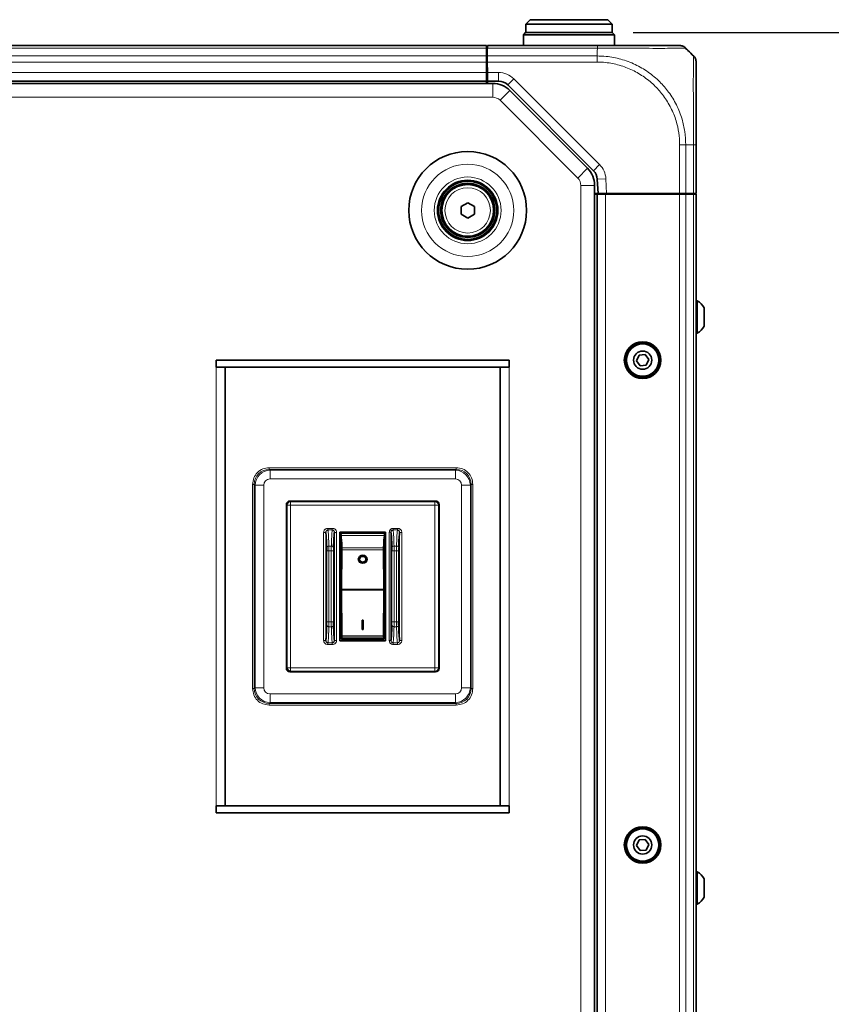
# Model space of a CAD drawing. Header units: millimetres. Extents: x 0 to 1118, y 0 to 864.
# Tile 198 of 200: x 949 to 1012, y 432 to 509. Entities that reach past the tile are written whole.
import ezdxf

# ---------------------------------------------------------------- set-up
doc = ezdxf.new("R2010")
doc.units = ezdxf.units.MM
doc.layers.add('ALPHAREV', color=7, linetype='Continuous', lineweight=25)
doc.styles.add('SLDTEXTSTYLE0', font='TXT', dxfattribs={"width": 0.605})
doc.dimstyles.new('SLDDIMSTYLE1', dxfattribs={"dimtxt": 3.175, "dimasz": 4.572, "dimexe": 0, "dimexo": 0.0625, "dimgap": 0.79375, "dimtad": 0, "dimtih": 1, "dimtoh": 1, "dimdec": 1, "dimlfac": 3, "dimrnd": 1e-09, "dimzin": 12, "dimdsep": 46, "dimtxsty": 'SLDTEXTSTYLE0', "dimsah": 1, "dimcen": 0.09, "dimadec": 0, "dimazin": 3, "dimtfac": 1, "dimtofl": 0, "dimtmove": 0, "dimatfit": 3, "dimfxl": 1, "dimfrac": 2, "dimtolj": 1, "dimtzin": 12, "dimarcsym": 0})

# ---------------------------------------------------------------- blocks, each defined once
blk = doc.blocks.new('_D_2')
at = {"layer": 'ALPHAREV'}
for p, q in [((996.36, 507.581), (1038.019, 507.581)), ((1036.419, 507.581), (1036.419, 355.069)), ((1037.632, 354.342), (1036.54, 354.342)), ((1036.54, 354.342), (1036.54, 349.469)), ((1046.121, 354.342), (1047.212, 354.342)), ((1047.212, 354.342), (1047.212, 349.469)), ((1036.54, 349.469), (1037.632, 349.469)), ((1047.212, 349.469), (1046.121, 349.469)), ((1036.419, 196.23), (1036.419, 348.741)), ((1000.841, 196.23), (1038.019, 196.23))]:
    blk.add_line(p, q, dxfattribs=at)
for points in [[(1036.419, 507.581), (1035.657, 503.009), (1037.181, 503.009)], [(1036.419, 196.23), (1037.181, 200.802), (1035.657, 200.802)]]:
    blk.add_solid(points, dxfattribs=at)
at = {"layer": 'ALPHAREV', "char_height": 3.175, "attachment_point": 1, "style": 'SLDTEXTSTYLE0'}
for s, insert in [('934.1', (1024.535, 353.562)), ('36.8', (1037.632, 353.562))]:
    blk.add_mtext(s, dxfattribs=dict(at, insert=insert))

msp = doc.modelspace()

# ---------------------------------------------------------------- linework, layer by layer
at = {"color": 7, "linetype": 'Continuous', "lineweight": 35}
for p, q in [((988.41, 508.581), (988.076, 508.247)), ((988.076, 508.247), (988.076, 507.581)), ((994.743, 508.247), (988.076, 508.247)), ((988.41, 508.581), (994.41, 508.581)), ((994.743, 508.247), (994.41, 508.581)), ((994.743, 507.581), (994.743, 508.247)), ((988.06, 507.581), (987.893, 507.414)), ((987.893, 507.414), (987.893, 506.581)), ((991.41, 507.414), (987.893, 507.414)), ((988.06, 507.581), (991.41, 507.581)), ((991.41, 507.581), (994.76, 507.581)), ((994.926, 507.414), (991.41, 507.414)), ((994.926, 507.414), (994.76, 507.581)), ((994.926, 506.581), (994.926, 507.414)), ((985.026, 506.581), (739.793, 506.581)), ((985.026, 506.385), (985.026, 506.581)), ((985.113, 506.385), (985.116, 506.581)), ((985.116, 506.581), (993.61, 506.581)), ((985.026, 505.776), (985.026, 506.385)), ((985.08, 505.981), (985.026, 505.981)), ((985.026, 505.304), (985.026, 505.776)), ((985.093, 506.385), (985.073, 506.385)), ((985.073, 506.385), (985.084, 505.776)), ((985.092, 505.304), (985.084, 505.776)), ((985.113, 506.385), (985.093, 506.385)), ((1000.653, 506.171), (1001.048, 505.776)), ((985.026, 504.497), (985.026, 505.304)), ((985.026, 505.147), (985.095, 505.147)), ((985.093, 505.247), (985.091, 505.147)), ((985.106, 504.497), (985.092, 505.304)), ((985.026, 503.831), (985.026, 504.497)), ((985.106, 504.481), (985.026, 504.481)), ((985.118, 503.831), (985.106, 504.497)), ((985.511, 503.647), (739.308, 503.647)), ((985.026, 503.831), (739.793, 503.831)), ((985.026, 503.647), (985.026, 503.831)), ((985.962, 503.831), (985.118, 503.831)), ((985.118, 503.831), (985.121, 503.647)), ((993.305, 496.902), (986.669, 503.538)), ((992.846, 497.085), (986.831, 503.1)), ((1001.243, 498.913), (1001.243, 495.147)), ((993.654, 495.147), (993.596, 496.247)), ((993.393, 390.729), (993.393, 495.765)), ((993.654, 495.147), (993.393, 495.147)), ((993.393, 495.081), (993.576, 495.081)), ((993.576, 495.081), (993.576, 391.414)), ((994.243, 495.081), (993.576, 495.081)), ((994.322, 495.147), (993.654, 495.147)), ((999.967, 495.081), (994.243, 495.081)), ((994.293, 495.081), (994.293, 495.147)), ((999.967, 495.147), (994.322, 495.147)), ((994.96, 495.147), (994.96, 495.081)), ((995.177, 495.081), (995.176, 495.147)), ((998.908, 495.081), (998.91, 495.147)), ((999.71, 495.147), (999.71, 495.081)), ((999.911, 495.081), (999.91, 495.147)), ((1000.438, 495.147), (999.967, 495.147)), ((1000.438, 495.081), (999.967, 495.081)), ((1001.048, 495.147), (1000.438, 495.147)), ((1001.048, 495.081), (1000.438, 495.081)), ((1000.542, 495.081), (1000.543, 495.147)), ((1001.243, 495.147), (1001.048, 495.147)), ((1001.243, 495.081), (1001.048, 495.081)), ((1001.076, 495.147), (1001.076, 495.081)), ((1001.243, 495.081), (1001.243, 391.414)), ((983.06, 494.129), (983.576, 494.427)), ((983.576, 494.427), (984.093, 494.129)), ((983.06, 493.532), (983.06, 494.129)), ((983.576, 493.234), (983.06, 493.532)), ((984.093, 493.532), (983.576, 493.234)), ((984.093, 494.129), (984.093, 493.532)), ((1001.33, 486.831), (1001.243, 486.831)), ((1001.33, 484.331), (1001.33, 486.831)), ((1001.87, 484.877), (1001.87, 486.284)), ((1001.243, 484.331), (1001.33, 484.331)), ((964.126, 482.247), (964.126, 481.714)), ((986.793, 482.247), (964.126, 482.247)), ((986.793, 481.714), (986.793, 482.247)), ((996.827, 482.639), (996.627, 482.201)), ((996.627, 482.201), (996.907, 481.809)), ((997.305, 482.685), (996.827, 482.639)), ((997.585, 482.294), (997.305, 482.685)), ((997.386, 481.856), (997.585, 482.294)), ((986.793, 481.714), (964.126, 481.714)), ((964.826, 447.781), (964.826, 481.714)), ((986.093, 481.714), (986.093, 447.781)), ((996.907, 481.809), (997.386, 481.856)), ((969.558, 471.09), (969.558, 458.405)), ((981.099, 471.351), (969.82, 471.351)), ((981.361, 458.405), (981.361, 471.09)), ((973.69, 468.951), (973.69, 460.543)), ((977.229, 468.951), (973.69, 468.951)), ((973.703, 468.938), (973.69, 468.951)), ((973.703, 468.938), (973.703, 465.272)), ((973.766, 466.173), (973.766, 468.856)), ((973.785, 468.695), (973.766, 468.856)), ((977.153, 468.856), (973.766, 468.856)), ((975.21, 468.951), (975.21, 468.856)), ((975.299, 468.856), (975.299, 468.951)), ((975.62, 468.951), (975.62, 468.856)), ((975.709, 468.856), (975.709, 468.951)), ((977.134, 468.695), (977.153, 468.856)), ((977.153, 466.173), (977.153, 468.856)), ((977.229, 468.951), (977.216, 468.938)), ((977.216, 465.272), (977.216, 468.938)), ((977.229, 460.543), (977.229, 468.951)), ((973.851, 467.584), (973.819, 464.527)), ((975.121, 466.851), (975.121, 466.842)), ((975.798, 466.842), (975.798, 466.851)), ((977.068, 467.584), (977.1, 464.527)), ((973.766, 465.507), (973.766, 466.173)), ((977.153, 466.173), (977.153, 465.507)), ((973.766, 465.507), (973.776, 465.396)), ((977.143, 465.396), (977.153, 465.507)), ((973.703, 464.222), (973.703, 460.556)), ((973.766, 464.432), (973.766, 463.717)), ((973.77, 464.387), (973.766, 464.432)), ((973.819, 464.464), (973.851, 460.933)), ((977.1, 464.464), (977.068, 460.933)), ((977.153, 464.432), (977.149, 464.387)), ((977.153, 464.432), (977.153, 463.717)), ((977.216, 460.556), (977.216, 464.222)), ((973.766, 460.923), (973.766, 463.717)), ((977.153, 460.923), (977.153, 463.717)), ((975.492, 462.131), (975.427, 462.131)), ((975.427, 462.122), (975.427, 462.131)), ((975.427, 462.122), (975.492, 462.122)), ((975.427, 462.122), (975.427, 461.421)), ((975.492, 462.131), (975.492, 462.122)), ((975.492, 461.421), (975.492, 462.122)), ((973.766, 460.923), (973.785, 460.799)), ((975.427, 461.421), (975.492, 461.421)), ((977.153, 460.923), (977.134, 460.799)), ((973.69, 460.543), (973.703, 460.556)), ((973.69, 460.543), (977.229, 460.543)), ((973.703, 460.556), (977.216, 460.556)), ((973.818, 460.694), (977.102, 460.694)), ((977.229, 460.543), (977.216, 460.556)), ((969.82, 458.143), (981.099, 458.143)), ((964.126, 447.781), (964.126, 447.247)), ((964.126, 447.781), (986.793, 447.781)), ((964.126, 447.247), (986.793, 447.247)), ((986.793, 447.247), (986.793, 447.781)), ((996.827, 445.139), (996.627, 444.701)), ((997.305, 445.185), (996.827, 445.139)), ((997.585, 444.794), (997.305, 445.185)), ((997.386, 444.356), (997.585, 444.794)), ((996.627, 444.701), (996.907, 444.309)), ((996.907, 444.309), (997.386, 444.356)), ((1001.33, 442.664), (1001.243, 442.664)), ((1001.33, 440.164), (1001.33, 442.664)), ((1001.87, 440.71), (1001.87, 442.118)), ((1001.243, 440.164), (1001.33, 440.164))]:
    msp.add_line(p, q, dxfattribs=at)
at = {"color": 7, "linetype": 'Continuous', "lineweight": 18}
for p, q in [((985.026, 506.385), (739.793, 506.385)), ((985.026, 505.776), (739.793, 505.776)), ((985.084, 505.776), (993.576, 505.776)), ((993.613, 506.385), (985.113, 506.385)), ((993.576, 506.171), (993.576, 505.776)), ((985.026, 505.304), (739.793, 505.304)), ((993.576, 505.304), (985.092, 505.304)), ((985.093, 505.247), (985.093, 505.147)), ((985.026, 504.497), (739.793, 504.497)), ((985.106, 504.497), (985.962, 504.497)), ((985.962, 503.831), (985.962, 504.497)), ((985.026, 503.664), (739.793, 503.664)), ((985.511, 502.581), (985.511, 503.647)), ((986.669, 503.538), (987.141, 504.009)), ((987.141, 504.009), (993.776, 497.373)), ((986.077, 502.346), (986.831, 503.1)), ((985.511, 502.581), (739.308, 502.581)), ((992.092, 496.331), (986.077, 502.346)), ((999.967, 495.147), (999.967, 498.913)), ((1001.048, 498.914), (1000.438, 498.914)), ((1000.438, 498.914), (1000.438, 495.147)), ((1001.048, 495.147), (1001.048, 498.914)), ((993.305, 496.902), (993.776, 497.373)), ((992.092, 496.331), (992.846, 497.085)), ((993.596, 496.247), (994.262, 496.282)), ((994.262, 496.282), (994.322, 495.147)), ((992.326, 495.765), (993.393, 495.765)), ((992.326, 390.729), (992.326, 495.765)), ((994.243, 495.081), (994.243, 391.414)), ((999.967, 495.081), (999.967, 391.414)), ((1000.438, 495.081), (1000.438, 391.414)), ((1000.912, 495.081), (1000.912, 495.147)), ((1001.048, 495.081), (1001.048, 391.414)), ((964.126, 447.781), (964.126, 481.714)), ((986.793, 481.714), (986.793, 447.781)), ((968.236, 473.925), (982.683, 473.925)), ((968.236, 473.925), (968.236, 473.797)), ((968.236, 473.797), (968.294, 473.739)), ((982.683, 473.797), (968.236, 473.797)), ((968.294, 473.063), (968.294, 473.739)), ((968.294, 473.739), (982.625, 473.739)), ((982.625, 473.739), (982.683, 473.797)), ((982.625, 473.063), (982.625, 473.739)), ((982.683, 473.797), (982.683, 473.925)), ((982.625, 473.063), (968.294, 473.063)), ((966.948, 472.638), (967.077, 472.638)), ((966.948, 456.857), (966.948, 472.638)), ((967.135, 472.58), (967.077, 472.638)), ((967.077, 472.638), (967.077, 456.857)), ((967.135, 472.58), (967.811, 472.58)), ((967.135, 456.915), (967.135, 472.58)), ((967.811, 472.58), (967.811, 456.915)), ((983.108, 472.58), (983.785, 472.58)), ((983.108, 456.915), (983.108, 472.58)), ((983.842, 472.638), (983.785, 472.58)), ((983.785, 472.58), (983.785, 456.915)), ((983.842, 456.857), (983.842, 472.638)), ((983.842, 472.638), (983.971, 472.638)), ((983.971, 472.638), (983.971, 456.857)), ((969.558, 471.09), (969.611, 471.037)), ((969.611, 471.037), (969.873, 471.037)), ((969.611, 471.037), (969.611, 458.458)), ((969.873, 471.298), (969.82, 471.351)), ((969.873, 471.037), (969.873, 471.298)), ((981.046, 471.298), (969.873, 471.298)), ((969.873, 471.037), (969.873, 458.458)), ((981.046, 471.037), (969.873, 471.037)), ((981.099, 471.351), (981.046, 471.298)), ((981.046, 471.298), (981.046, 471.037)), ((981.046, 458.458), (981.046, 471.037)), ((981.046, 471.037), (981.308, 471.037)), ((981.308, 471.037), (981.361, 471.09)), ((981.308, 458.458), (981.308, 471.037)), ((973.108, 469.237), (972.774, 469.237)), ((978.145, 469.237), (977.812, 469.237)), ((978.145, 469.237), (978.145, 469.112)), ((972.438, 468.928), (972.607, 468.928)), ((972.438, 468.928), (972.438, 460.566)), ((972.607, 468.928), (972.607, 460.566)), ((972.777, 469.094), (972.774, 469.112)), ((972.774, 469.112), (973.108, 469.112)), ((973.108, 469.112), (973.105, 469.094)), ((973.274, 460.566), (973.274, 468.928)), ((973.443, 460.566), (973.443, 468.928)), ((973.785, 468.695), (977.134, 468.695)), ((975.451, 468.951), (975.451, 468.856)), ((977.517, 468.937), (977.517, 460.558)), ((977.644, 468.937), (977.644, 460.558)), ((977.813, 469.103), (977.812, 469.112)), ((977.812, 469.112), (978.145, 469.112)), ((978.145, 469.112), (978.142, 469.094)), ((978.312, 460.566), (978.312, 468.928)), ((978.481, 460.566), (978.481, 468.928)), ((973.034, 467.865), (972.847, 467.865)), ((977.07, 467.74), (973.849, 467.74)), ((978.072, 467.867), (977.885, 467.867)), ((972.681, 467.497), (972.681, 461.998)), ((972.851, 467.497), (972.851, 461.998)), ((973.031, 467.497), (972.851, 467.497)), ((973.031, 461.998), (973.031, 467.497)), ((973.2, 461.998), (973.2, 467.497)), ((973.851, 467.584), (977.068, 467.584)), ((977.719, 467.499), (977.719, 461.995)), ((977.888, 467.499), (977.888, 461.995)), ((978.069, 467.499), (977.888, 467.499)), ((978.069, 461.995), (978.069, 467.499)), ((978.238, 461.995), (978.238, 467.499)), ((977.1, 464.527), (973.819, 464.527)), ((973.819, 464.464), (977.1, 464.464)), ((973.034, 461.629), (972.847, 461.629)), ((973.031, 461.998), (972.851, 461.998)), ((978.072, 461.627), (977.885, 461.627)), ((978.069, 461.995), (977.888, 461.995)), ((973.849, 460.81), (977.07, 460.81)), ((977.068, 460.933), (973.851, 460.933)), ((972.774, 460.382), (972.777, 460.401)), ((973.108, 460.382), (972.774, 460.382)), ((972.774, 460.257), (972.774, 460.382)), ((972.774, 460.257), (973.108, 460.257)), ((973.105, 460.401), (973.108, 460.382)), ((973.443, 460.566), (973.274, 460.566)), ((977.812, 460.382), (977.813, 460.392)), ((978.145, 460.382), (977.812, 460.382)), ((977.812, 460.257), (977.812, 460.382)), ((977.812, 460.257), (978.145, 460.257)), ((978.142, 460.401), (978.145, 460.382)), ((978.481, 460.566), (978.312, 460.566)), ((969.611, 458.458), (969.558, 458.405)), ((969.873, 458.458), (969.611, 458.458)), ((969.873, 458.196), (969.873, 458.458)), ((969.873, 458.458), (981.046, 458.458)), ((981.046, 458.458), (981.046, 458.196)), ((981.308, 458.458), (981.046, 458.458)), ((981.361, 458.405), (981.308, 458.458)), ((969.82, 458.143), (969.873, 458.196)), ((969.873, 458.196), (981.046, 458.196)), ((981.046, 458.196), (981.099, 458.143)), ((966.948, 456.857), (967.077, 456.857)), ((967.077, 456.857), (967.135, 456.915)), ((967.135, 456.915), (967.811, 456.915)), ((968.294, 455.756), (968.294, 456.432)), ((968.294, 456.432), (982.625, 456.432)), ((982.625, 455.756), (982.625, 456.432)), ((983.108, 456.915), (983.785, 456.915)), ((983.785, 456.915), (983.842, 456.857)), ((983.842, 456.857), (983.971, 456.857)), ((968.294, 455.756), (968.236, 455.698)), ((968.236, 455.698), (982.683, 455.698)), ((968.236, 455.569), (968.236, 455.698)), ((982.683, 455.569), (968.236, 455.569)), ((982.625, 455.756), (968.294, 455.756)), ((982.683, 455.698), (982.625, 455.756)), ((982.683, 455.698), (982.683, 455.569))]:
    msp.add_line(p, q, dxfattribs=at)
at = {"color": 7, "linetype": 'Continuous', "lineweight": 18, "flags": 128}
for points in [[(973.2, 467.497), (973.196, 467.497), (973.186, 467.497), (973.17, 467.497), (973.149, 467.497), (973.123, 467.497), (973.094, 467.497), (973.063, 467.497), (973.031, 467.497)], [(972.681, 461.998), (972.686, 461.998), (972.696, 461.998), (972.712, 461.998), (972.733, 461.998), (972.758, 461.998), (972.787, 461.998), (972.818, 461.998), (972.851, 461.998)], [(977.719, 461.995), (977.723, 461.995), (977.733, 461.995), (977.749, 461.995), (977.771, 461.995), (977.796, 461.995), (977.825, 461.995), (977.856, 461.995), (977.888, 461.995)]]:
    msp.add_lwpolyline(points, dxfattribs=at)
at = {"color": 7, "linetype": 'Continuous', "lineweight": 35}
for centre, radius in [((983.576, 493.831), 4.555), ((983.576, 493.831), 2.333), ((983.576, 493.831), 2.25), ((983.576, 493.831), 2.1), ((983.576, 493.831), 2), ((997.106, 482.247), 1.417), ((997.106, 482.247), 1.312), ((997.106, 482.247), 1.25), ((997.106, 482.247), 0.704), ((997.106, 444.747), 1.417), ((997.106, 444.747), 1.312), ((997.106, 444.747), 1.25), ((997.106, 444.747), 0.704)]:
    msp.add_circle(centre, radius, dxfattribs=at)
at = {"color": 7, "linetype": 'Continuous', "lineweight": 18}
for radius in [3.569, 2.583, 1.757]:
    msp.add_circle((983.576, 493.831), radius, dxfattribs=at)
at = {"color": 7, "linetype": 'Continuous', "lineweight": 35}
for centre, radius, start, end in [((999.967, 505.914), 0.667, 68.38514, 90), ((985.511, 501.781), 1.867, 45, 90), ((985.962, 502.831), 1, 45, 90), ((991.526, 495.765), 1.867, 0, 45), ((992.598, 496.195), 1, 3, 45), ((1000.611, 485.581), 1.442, 29.2162, 60.11785), ((1000.611, 485.581), 1.442, 299.88215, 330.7838), ((969.875, 458.46), 0.264, 180.50813, 269.49187), ((1000.611, 441.414), 1.442, 29.2162, 60.11785), ((1000.611, 441.414), 1.442, 299.88215, 330.7838)]:
    msp.add_arc(centre, radius, start, end, dxfattribs=at)
at = {"color": 7, "linetype": 'Continuous', "lineweight": 18}
for centre, radius, start, end in [((985.962, 502.831), 1.667, 45, 90), ((985.511, 501.781), 0.8, 45, 90), ((992.598, 496.195), 1.667, 3, 45), ((991.526, 495.765), 0.8, 0, 45), ((969.875, 471.034), 0.264, 90.50813, 179.49187), ((981.044, 471.034), 0.264, 0.50813, 89.49187), ((981.044, 458.46), 0.264, 270.50813, 359.49187)]:
    msp.add_arc(centre, radius, start, end, dxfattribs=at)
for centre, major_axis, ratio, start_param, end_param in [((968.328, 472.545), (0.92, -0.92), 0.922246, 2.389713, 3.893472), ((968.328, 472.545), (0.849, 0.849), 0.991062, 0.818917, 2.322676), ((982.591, 472.545), (-0.849, 0.849), 0.991062, 3.96051, 5.464268), ((982.591, 472.545), (0.92, 0.92), 0.922246, 5.531306, 7.035065), ((968.328, 472.545), (-0.378, 0.378), 0.935113, 5.531306, 7.035065), ((982.591, 472.545), (-0.378, -0.378), 0.935113, 2.389713, 3.893472), ((968.328, 456.949), (0.92, 0.92), 0.922246, 2.389713, 3.893472), ((968.328, 456.949), (-0.849, 0.849), 0.991062, 0.818917, 2.322676), ((968.328, 456.949), (-0.378, -0.378), 0.935113, 5.531306, 7.035065), ((982.591, 456.949), (-0.378, 0.378), 0.935113, 2.389713, 3.893472), ((982.591, 456.949), (0.849, 0.849), 0.991062, 3.96051, 5.464268), ((982.591, 456.949), (0.92, -0.92), 0.922246, 5.531306, 7.035065)]:
    msp.add_ellipse(centre, major_axis=major_axis, ratio=ratio, start_param=start_param, end_param=end_param, dxfattribs=at)
at = {"color": 7, "linetype": 'Continuous', "lineweight": 35}
for centre, major_axis, ratio, start_param, end_param in [((969.822, 471.088), (-0.187, 0.187), 0.992433, 5.501585, 7.064785), ((981.097, 471.088), (0.187, 0.187), 0.992433, 5.501585, 7.064785), ((973.78, 464.768), (-0.037, 4.106), 0.033728, 5.521212, 5.986174), ((977.139, 464.768), (0.037, 4.106), 0.033728, 0.297011, 0.761973), ((973.847, 467.648), (-0.001, 0.127), 0.033728, 4.188485, 5.521212), ((977.072, 467.648), (0.001, 0.127), 0.033728, 0.761973, 2.0947), ((973.785, 465.513), (-0.003, 0.339), 0.033728, 1.922519, 2.31715), ((977.134, 465.513), (0.003, 0.339), 0.033728, 3.966035, 4.360666), ((973.785, 464.747), (-0.005, 0.538), 0.033728, 2.240117, 6.363591), ((977.134, 464.747), (0.005, 0.538), 0.033728, 6.20278, 10.326254), ((973.824, 464.464), (-0.001, 0.127), 0.033728, 1.046892, 1.570491), ((977.095, 464.464), (0.001, 0.127), 0.033728, 4.712694, 5.236293), ((977.142, 464.075), (0.003, 0.339), 0.033728, 5.885182, 6.279813), ((973.78, 464.8), (-0.037, 4.106), 0.033728, 2.914395, 3.379357), ((973.847, 460.933), (-0.001, 0.127), 0.033728, 3.379357, 4.712084), ((977.072, 460.933), (0.001, 0.127), 0.033728, 1.571102, 2.903829), ((977.139, 464.8), (0.037, 4.106), 0.033728, 2.903829, 3.368791), ((969.822, 458.407), (-0.187, -0.187), 0.992433, 5.501585, 7.064785), ((981.097, 458.407), (0.187, -0.187), 0.992433, 5.501585, 7.064785)]:
    msp.add_ellipse(centre, major_axis=major_axis, ratio=ratio, start_param=start_param, end_param=end_param, dxfattribs=at)
for centre, major_axis in [((975.46, 466.851), (0.339, 0)), ((975.46, 466.842), (0.339, 0)), ((975.46, 466.851), (0.254, 0)), ((975.46, 466.842), (0.254, 0))]:
    msp.add_ellipse(centre, major_axis=major_axis, ratio=0.896575, dxfattribs=at)
for points, knots in [([(993.61, 506.581), (994.101, 506.581), (994.952, 506.581), (996.103, 506.581), (997.135, 506.581), (998.05, 506.581), (998.809, 506.581), (999.367, 506.581), (999.753, 506.581), (999.94, 506.581), (999.959, 506.581), (999.967, 506.581)], [0, 0, 0, 0, 0.147652, 0.256205, 0.364776, 0.499589, 0.608942, 0.718292, 0.827742, 0.937176, 1, 1, 1, 1]), ([(1001.055, 505.763), (1000.908, 505.908), (1000.694, 506.118), (1000.467, 506.32), (1000.397, 506.383)], [0, 0, 0, 0, 0.691384, 1, 1, 1, 1]), ([(1000.438, 506.385), (1000.456, 506.367), (1000.515, 506.309), (1000.584, 506.239), (1000.637, 506.186), (1000.65, 506.174), (1000.652, 506.171), (1000.653, 506.171)], [0, 0, 0, 0, 0.245202, 0.817535, 0.960682, 0.992151, 1, 1, 1, 1]), ([(1001.243, 505.304), (1001.243, 505.267), (1001.243, 505.202), (1001.243, 504.752), (1001.243, 504.19), (1001.243, 503.463), (1001.243, 502.608), (1001.243, 501.663), (1001.243, 500.636), (1001.243, 499.705), (1001.243, 499.127), (1001.243, 498.913)], [0, 0, 0, 0, 0.158413, 0.271114, 0.383835, 0.49919, 0.608333, 0.717478, 0.826751, 0.936004, 1, 1, 1, 1]), ([(973.703, 465.272), (973.702, 465.269), (973.701, 465.264), (973.699, 465.22), (973.697, 465.158), (973.695, 465.06), (973.694, 464.92), (973.693, 464.747), (973.694, 464.574), (973.695, 464.435), (973.697, 464.337), (973.699, 464.274), (973.701, 464.23), (973.702, 464.225), (973.703, 464.222)], [0, 0, 0, 0, 0.075475, 0.150784, 0.21771, 0.284525, 0.400707, 0.500002, 0.599292, 0.715473, 0.782398, 0.849215, 0.92458, 1, 1, 1, 1]), ([(977.216, 464.222), (977.217, 464.225), (977.219, 464.23), (977.221, 464.274), (977.222, 464.337), (977.224, 464.435), (977.225, 464.574), (977.226, 464.747), (977.225, 464.92), (977.224, 465.06), (977.222, 465.158), (977.221, 465.22), (977.219, 465.264), (977.217, 465.269), (977.216, 465.272)], [0, 0, 0, 0, 0.075475, 0.150784, 0.21771, 0.284525, 0.400707, 0.500002, 0.599292, 0.715473, 0.782398, 0.849215, 0.92458, 1, 1, 1, 1])]:
    msp.add_open_spline(points, degree=3, knots=knots, dxfattribs=at)
at = {"color": 7, "linetype": 'Continuous', "lineweight": 18}
for points in [[(993.613, 506.385), (993.613, 506.414), (993.613, 506.473), (993.612, 506.533), (993.611, 506.573), (993.61, 506.578), (993.61, 506.581)], [(993.576, 505.776), (993.576, 505.743), (993.576, 505.678), (993.576, 505.561), (993.576, 505.435), (993.576, 505.348), (993.576, 505.304)], [(1000.438, 498.914), (1000.406, 498.914), (1000.34, 498.914), (1000.223, 498.913), (1000.098, 498.913), (1000.01, 498.913), (999.967, 498.913)], [(1001.048, 498.914), (1001.077, 498.914), (1001.135, 498.914), (1001.196, 498.913), (1001.236, 498.913), (1001.24, 498.913), (1001.243, 498.913)], [(972.774, 469.237), (972.774, 469.222), (972.774, 469.193), (972.774, 469.155), (972.774, 469.125), (972.774, 469.116), (972.774, 469.112)], [(973.108, 469.112), (973.108, 469.116), (973.108, 469.125), (973.108, 469.155), (973.108, 469.193), (973.108, 469.222), (973.108, 469.237)], [(977.812, 469.237), (977.812, 469.222), (977.812, 469.193), (977.812, 469.155), (977.812, 469.125), (977.812, 469.116), (977.812, 469.112)], [(973.443, 468.928), (973.422, 468.928), (973.378, 468.928), (973.323, 468.928), (973.283, 468.928), (973.277, 468.928), (973.274, 468.928)], [(977.644, 468.937), (977.641, 468.937), (977.637, 468.937), (977.607, 468.937), (977.566, 468.937), (977.533, 468.937), (977.517, 468.937)], [(978.481, 468.928), (978.459, 468.928), (978.416, 468.928), (978.36, 468.928), (978.321, 468.928), (978.315, 468.928), (978.312, 468.928)], [(973.2, 467.497), (973.2, 467.543), (973.201, 467.637), (973.202, 467.71), (973.203, 467.746)], [(978.238, 467.499), (978.238, 467.546), (978.238, 467.639), (978.24, 467.712), (978.241, 467.749)], [(972.681, 467.497), (972.685, 467.497), (972.691, 467.497), (972.73, 467.497), (972.785, 467.497), (972.829, 467.497), (972.851, 467.497)], [(977.719, 467.499), (977.722, 467.499), (977.728, 467.499), (977.768, 467.499), (977.823, 467.499), (977.867, 467.499), (977.888, 467.499)], [(978.238, 467.499), (978.235, 467.499), (978.228, 467.499), (978.189, 467.499), (978.134, 467.499), (978.09, 467.499), (978.069, 467.499)], [(972.681, 461.998), (972.681, 461.951), (972.681, 461.858), (972.679, 461.785), (972.678, 461.748)], [(973.2, 461.998), (973.197, 461.998), (973.191, 461.998), (973.151, 461.998), (973.096, 461.998), (973.053, 461.998), (973.031, 461.998)], [(977.719, 461.995), (977.719, 461.949), (977.719, 461.855), (977.717, 461.782), (977.716, 461.746)], [(978.238, 461.995), (978.235, 461.995), (978.228, 461.995), (978.189, 461.995), (978.134, 461.995), (978.09, 461.995), (978.069, 461.995)], [(972.438, 460.566), (972.46, 460.566), (972.503, 460.566), (972.559, 460.566), (972.598, 460.566), (972.604, 460.566), (972.607, 460.566)], [(973.108, 460.257), (973.108, 460.272), (973.108, 460.301), (973.108, 460.34), (973.108, 460.37), (973.108, 460.378), (973.108, 460.382)], [(977.517, 460.558), (977.533, 460.558), (977.566, 460.558), (977.607, 460.558), (977.637, 460.558), (977.641, 460.558), (977.644, 460.558)], [(978.145, 460.257), (978.145, 460.272), (978.145, 460.301), (978.145, 460.34), (978.145, 460.37), (978.145, 460.378), (978.145, 460.382)]]:
    msp.add_open_spline(points, degree=3, dxfattribs=at)
at = {"color": 7, "linetype": 'Continuous', "lineweight": 35}
for points in [[(1000.438, 506.385), (1000.406, 506.414), (1000.34, 506.473), (1000.223, 506.533), (1000.098, 506.573), (1000.01, 506.578), (999.967, 506.581)], [(1001.048, 505.776), (1001.077, 505.743), (1001.135, 505.678), (1001.196, 505.561), (1001.236, 505.435), (1001.24, 505.348), (1001.243, 505.304)], [(972.607, 468.928), (972.621, 468.81), (972.647, 468.574), (972.668, 468.022), (972.678, 467.746)], [(973.203, 467.746), (973.214, 468.022), (973.234, 468.574), (973.261, 468.81), (973.274, 468.928)], [(977.644, 468.937), (977.657, 468.82), (977.684, 468.588), (977.705, 468.028), (977.716, 467.749)], [(978.241, 467.749), (978.251, 468.024), (978.272, 468.575), (978.298, 468.81), (978.312, 468.928)], [(972.678, 467.746), (972.679, 467.71), (972.681, 467.637), (972.681, 467.543), (972.681, 467.497)], [(977.716, 467.749), (977.717, 467.712), (977.719, 467.639), (977.719, 467.546), (977.719, 467.499)], [(972.678, 461.748), (972.668, 461.472), (972.647, 460.92), (972.621, 460.684), (972.607, 460.566)], [(973.203, 461.748), (973.202, 461.785), (973.201, 461.858), (973.2, 461.951), (973.2, 461.998)], [(973.274, 460.566), (973.261, 460.684), (973.234, 460.92), (973.214, 461.472), (973.203, 461.748)], [(977.716, 461.746), (977.705, 461.466), (977.684, 460.907), (977.657, 460.674), (977.644, 460.558)], [(978.241, 461.746), (978.24, 461.782), (978.238, 461.855), (978.238, 461.949), (978.238, 461.995)], [(978.312, 460.566), (978.298, 460.684), (978.272, 460.92), (978.251, 461.47), (978.241, 461.746)]]:
    msp.add_open_spline(points, degree=3, dxfattribs=at)
at = {"color": 7, "linetype": 'Continuous', "lineweight": 18}
for points, knots in [([(993.576, 506.171), (993.578, 506.174), (993.59, 506.195), (993.603, 506.267), (993.609, 506.335), (993.613, 506.385)], [0, 0, 0, 0, 0.0512389, 0.3045526, 1, 1, 1, 1]), ([(993.576, 505.776), (993.812, 505.768), (994.433, 505.749), (995.436, 505.554), (996.532, 505.148), (997.551, 504.554), (998.42, 503.826), (999.157, 502.966), (999.748, 501.998), (1000.157, 500.96), (1000.395, 499.919), (1000.424, 499.251), (1000.438, 498.914)], [0, 0, 0, 0, 0.065796, 0.172761, 0.282893, 0.389757, 0.499797, 0.596871, 0.703946, 0.814211, 0.906126, 1, 1, 1, 1]), ([(1000.438, 506.385), (1000.43, 506.385), (1000.409, 506.385), (1000.216, 506.38), (999.809, 506.373), (999.215, 506.366), (998.4, 506.363), (997.413, 506.366), (996.301, 506.374), (995.061, 506.383), (994.141, 506.384), (993.613, 506.385)], [0, 0, 0, 0, 0.062705, 0.17058, 0.281665, 0.389428, 0.500417, 0.63527, 0.742284, 0.852424, 1, 1, 1, 1]), ([(1001.048, 498.914), (1001.048, 499.143), (1001.048, 499.759), (1001.042, 500.761), (1001.032, 501.864), (1001.024, 502.891), (1001.023, 503.812), (1001.027, 504.591), (1001.035, 505.192), (1001.045, 505.667), (1001.047, 505.736), (1001.047, 505.776)], [0, 0, 0, 0, 0.063881, 0.171582, 0.282525, 0.390047, 0.500815, 0.616212, 0.727169, 0.841682, 1, 1, 1, 1]), ([(999.966, 498.913), (999.953, 499.224), (999.926, 499.844), (999.702, 500.807), (999.313, 501.772), (998.76, 502.67), (998.074, 503.468), (997.269, 504.147), (996.331, 504.705), (995.31, 505.09), (994.378, 505.279), (993.796, 505.297), (993.576, 505.304)], [0, 0, 0, 0, 0.0929147, 0.1858152, 0.2944776, 0.4031621, 0.5002013, 0.6086254, 0.7170441, 0.8255688, 0.9340808, 1, 1, 1, 1]), ([(968.236, 473.925), (968.065, 473.907), (967.726, 473.87), (967.298, 473.575), (967.003, 473.147), (966.967, 472.808), (966.948, 472.638)], [0, 0, 0, 0, 0.2522, 0.5, 0.7478, 1, 1, 1, 1]), ([(983.971, 472.638), (983.953, 472.808), (983.916, 473.147), (983.621, 473.575), (983.193, 473.87), (982.854, 473.907), (982.683, 473.925)], [0, 0, 0, 0, 0.2522, 0.5, 0.7478, 1, 1, 1, 1]), ([(972.774, 469.237), (972.733, 469.233), (972.667, 469.228), (972.585, 469.187), (972.53, 469.143), (972.487, 469.09), (972.449, 469.021), (972.442, 468.964), (972.438, 468.928)], [0, 0, 0, 0, 0.243607, 0.388781, 0.533147, 0.662057, 0.7901, 1, 1, 1, 1]), ([(973.443, 468.928), (973.439, 468.964), (973.432, 469.021), (973.394, 469.091), (973.351, 469.143), (973.296, 469.187), (973.215, 469.228), (973.149, 469.233), (973.108, 469.237)], [0, 0, 0, 0, 0.21068, 0.338567, 0.466602, 0.61137, 0.756239, 1, 1, 1, 1]), ([(977.812, 469.237), (977.775, 469.233), (977.718, 469.227), (977.65, 469.19), (977.602, 469.151), (977.564, 469.104), (977.527, 469.034), (977.521, 468.975), (977.517, 468.937)], [0, 0, 0, 0, 0.234412, 0.36439, 0.494108, 0.624506, 0.754908, 1, 1, 1, 1]), ([(978.481, 468.928), (978.477, 468.964), (978.47, 469.021), (978.432, 469.091), (978.389, 469.143), (978.334, 469.187), (978.252, 469.228), (978.186, 469.233), (978.145, 469.237)], [0, 0, 0, 0, 0.210628, 0.338553, 0.466626, 0.611388, 0.75625, 1, 1, 1, 1]), ([(972.774, 469.112), (972.762, 469.111), (972.738, 469.11), (972.704, 469.097), (972.675, 469.078), (972.642, 469.046), (972.614, 468.996), (972.609, 468.951), (972.607, 468.928)], [0, 0, 0, 0, 0.127214, 0.253921, 0.380162, 0.506024, 0.755537, 1, 1, 1, 1]), ([(972.777, 469.094), (972.755, 469.091), (972.723, 469.088), (972.684, 469.067), (972.657, 469.046), (972.635, 469.019), (972.613, 468.981), (972.61, 468.949), (972.607, 468.928)], [0, 0, 0, 0, 0.239549, 0.368418, 0.499996, 0.631575, 0.760445, 1, 1, 1, 1]), ([(972.777, 469.094), (972.784, 469.031), (972.798, 468.91), (972.823, 468.532), (972.838, 468.124), (972.847, 467.865)], [0, 0, 0, 0, 0.28354, 0.544894, 1, 1, 1, 1]), ([(973.034, 467.865), (973.044, 468.124), (973.058, 468.532), (973.083, 468.91), (973.097, 469.031), (973.105, 469.094)], [0, 0, 0, 0, 0.4551062, 0.7164596, 1, 1, 1, 1]), ([(973.105, 469.094), (973.126, 469.091), (973.159, 469.088), (973.198, 469.067), (973.225, 469.046), (973.247, 469.019), (973.268, 468.981), (973.272, 468.949), (973.274, 468.928)], [0, 0, 0, 0, 0.2395773, 0.3684548, 0.500036, 0.631612, 0.7604744, 1, 1, 1, 1]), ([(973.274, 468.928), (973.272, 468.951), (973.268, 468.996), (973.239, 469.046), (973.207, 469.078), (973.177, 469.097), (973.144, 469.11), (973.12, 469.111), (973.108, 469.112)], [0, 0, 0, 0, 0.244463, 0.493975, 0.619838, 0.746079, 0.872785, 1, 1, 1, 1]), ([(977.812, 469.112), (977.8, 469.112), (977.778, 469.11), (977.746, 469.1), (977.717, 469.083), (977.683, 469.054), (977.651, 469.005), (977.646, 468.959), (977.644, 468.937)], [0, 0, 0, 0, 0.123652, 0.247351, 0.371391, 0.496018, 0.746424, 1, 1, 1, 1]), ([(977.644, 468.937), (977.646, 468.958), (977.65, 468.989), (977.671, 469.028), (977.693, 469.055), (977.72, 469.076), (977.759, 469.097), (977.792, 469.1), (977.813, 469.103)], [0, 0, 0, 0, 0.2395334, 0.3684009, 0.4999809, 0.6315637, 0.7604393, 1, 1, 1, 1]), ([(977.813, 469.103), (977.821, 469.041), (977.835, 468.922), (977.86, 468.542), (977.875, 468.129), (977.885, 467.867)], [0, 0, 0, 0, 0.284492, 0.546167, 1, 1, 1, 1]), ([(978.072, 467.867), (978.081, 468.126), (978.096, 468.533), (978.121, 468.91), (978.135, 469.031), (978.142, 469.094)], [0, 0, 0, 0, 0.455126, 0.716474, 1, 1, 1, 1]), ([(978.142, 469.094), (978.164, 469.091), (978.196, 469.088), (978.235, 469.067), (978.263, 469.046), (978.284, 469.019), (978.306, 468.981), (978.309, 468.949), (978.312, 468.928)], [0, 0, 0, 0, 0.239577, 0.368455, 0.500036, 0.631612, 0.760474, 1, 1, 1, 1]), ([(978.312, 468.928), (978.31, 468.951), (978.305, 468.996), (978.277, 469.046), (978.244, 469.078), (978.215, 469.097), (978.181, 469.11), (978.157, 469.111), (978.145, 469.112)], [0, 0, 0, 0, 0.244463, 0.493975, 0.619838, 0.746079, 0.872785, 1, 1, 1, 1]), ([(972.678, 467.746), (972.681, 467.761), (972.685, 467.784), (972.706, 467.811), (972.728, 467.83), (972.755, 467.845), (972.794, 467.86), (972.826, 467.863), (972.847, 467.865)], [0, 0, 0, 0, 0.239148, 0.367754, 0.499124, 0.630622, 0.759594, 1, 1, 1, 1]), ([(972.847, 467.865), (972.848, 467.81), (972.85, 467.702), (972.85, 467.565), (972.851, 467.497)], [0, 0, 0, 0, 0.507372, 1, 1, 1, 1]), ([(973.031, 467.497), (973.031, 467.565), (973.031, 467.702), (973.033, 467.81), (973.034, 467.865)], [0, 0, 0, 0, 0.492663, 1, 1, 1, 1]), ([(973.203, 467.746), (973.201, 467.761), (973.197, 467.784), (973.175, 467.811), (973.154, 467.83), (973.127, 467.845), (973.088, 467.86), (973.055, 467.863), (973.034, 467.865)], [0, 0, 0, 0, 0.239148, 0.367754, 0.499124, 0.630622, 0.759594, 1, 1, 1, 1]), ([(977.716, 467.749), (977.718, 467.763), (977.722, 467.786), (977.744, 467.813), (977.766, 467.832), (977.792, 467.848), (977.831, 467.863), (977.864, 467.866), (977.885, 467.867)], [0, 0, 0, 0, 0.239137, 0.367739, 0.499108, 0.630607, 0.759583, 1, 1, 1, 1]), ([(977.885, 467.867), (977.886, 467.813), (977.888, 467.705), (977.888, 467.567), (977.888, 467.499)], [0, 0, 0, 0, 0.5073871, 1, 1, 1, 1]), ([(978.069, 467.499), (978.069, 467.567), (978.069, 467.705), (978.071, 467.813), (978.072, 467.867)], [0, 0, 0, 0, 0.492648, 1, 1, 1, 1]), ([(978.241, 467.749), (978.238, 467.763), (978.234, 467.786), (978.213, 467.813), (978.191, 467.832), (978.164, 467.848), (978.125, 467.863), (978.093, 467.866), (978.072, 467.867)], [0, 0, 0, 0, 0.239149, 0.367755, 0.499125, 0.630623, 0.759595, 1, 1, 1, 1]), ([(972.678, 461.748), (972.681, 461.733), (972.685, 461.711), (972.706, 461.683), (972.728, 461.665), (972.755, 461.649), (972.794, 461.634), (972.826, 461.631), (972.847, 461.629)], [0, 0, 0, 0, 0.239777, 0.368566, 0.5, 0.631434, 0.760223, 1, 1, 1, 1]), ([(972.847, 461.629), (972.838, 461.37), (972.823, 460.962), (972.798, 460.585), (972.784, 460.464), (972.777, 460.401)], [0, 0, 0, 0, 0.455106, 0.71646, 1, 1, 1, 1]), ([(972.851, 461.998), (972.85, 461.93), (972.85, 461.792), (972.848, 461.684), (972.847, 461.629)], [0, 0, 0, 0, 0.492617, 1, 1, 1, 1]), ([(973.034, 461.629), (973.033, 461.684), (973.031, 461.792), (973.031, 461.93), (973.031, 461.998)], [0, 0, 0, 0, 0.507369, 1, 1, 1, 1]), ([(973.203, 461.748), (973.201, 461.733), (973.197, 461.711), (973.175, 461.684), (973.154, 461.665), (973.127, 461.649), (973.088, 461.634), (973.055, 461.631), (973.034, 461.629)], [0, 0, 0, 0, 0.239148, 0.367754, 0.499124, 0.630622, 0.759594, 1, 1, 1, 1]), ([(973.105, 460.401), (973.097, 460.464), (973.083, 460.585), (973.058, 460.962), (973.044, 461.37), (973.034, 461.629)], [0, 0, 0, 0, 0.28354, 0.544894, 1, 1, 1, 1]), ([(977.716, 461.746), (977.718, 461.731), (977.722, 461.708), (977.744, 461.681), (977.766, 461.662), (977.792, 461.647), (977.831, 461.632), (977.864, 461.629), (977.885, 461.627)], [0, 0, 0, 0, 0.239137, 0.367739, 0.499108, 0.630607, 0.759583, 1, 1, 1, 1]), ([(977.885, 461.627), (977.875, 461.365), (977.86, 460.952), (977.835, 460.573), (977.821, 460.454), (977.813, 460.392)], [0, 0, 0, 0, 0.453833, 0.715508, 1, 1, 1, 1]), ([(977.888, 461.995), (977.888, 461.928), (977.888, 461.79), (977.886, 461.682), (977.885, 461.627)], [0, 0, 0, 0, 0.492661, 1, 1, 1, 1]), ([(978.072, 461.627), (978.071, 461.682), (978.069, 461.79), (978.069, 461.928), (978.069, 461.995)], [0, 0, 0, 0, 0.507384, 1, 1, 1, 1]), ([(978.241, 461.746), (978.238, 461.731), (978.234, 461.708), (978.213, 461.681), (978.191, 461.662), (978.164, 461.647), (978.125, 461.632), (978.093, 461.629), (978.072, 461.627)], [0, 0, 0, 0, 0.239149, 0.367755, 0.499125, 0.630623, 0.759595, 1, 1, 1, 1]), ([(978.142, 460.401), (978.135, 460.463), (978.121, 460.584), (978.096, 460.961), (978.081, 461.368), (978.072, 461.627)], [0, 0, 0, 0, 0.2835256, 0.5448735, 1, 1, 1, 1]), ([(972.438, 460.566), (972.442, 460.531), (972.449, 460.474), (972.487, 460.404), (972.53, 460.351), (972.585, 460.307), (972.667, 460.267), (972.733, 460.261), (972.774, 460.257)], [0, 0, 0, 0, 0.21068, 0.338567, 0.466603, 0.61137, 0.756239, 1, 1, 1, 1]), ([(972.777, 460.401), (972.755, 460.403), (972.723, 460.407), (972.684, 460.427), (972.657, 460.449), (972.635, 460.475), (972.613, 460.514), (972.61, 460.545), (972.607, 460.566)], [0, 0, 0, 0, 0.239577, 0.368455, 0.500036, 0.631612, 0.760474, 1, 1, 1, 1]), ([(972.607, 460.566), (972.609, 460.544), (972.614, 460.499), (972.642, 460.449), (972.675, 460.416), (972.704, 460.397), (972.738, 460.385), (972.762, 460.383), (972.774, 460.382)], [0, 0, 0, 0, 0.244463, 0.493975, 0.619838, 0.746079, 0.872785, 1, 1, 1, 1]), ([(973.105, 460.401), (973.126, 460.403), (973.159, 460.407), (973.198, 460.427), (973.225, 460.449), (973.247, 460.475), (973.268, 460.514), (973.272, 460.545), (973.274, 460.566)], [0, 0, 0, 0, 0.239549, 0.368418, 0.499996, 0.631575, 0.760445, 1, 1, 1, 1]), ([(973.108, 460.382), (973.12, 460.383), (973.144, 460.385), (973.177, 460.397), (973.207, 460.416), (973.239, 460.449), (973.268, 460.499), (973.272, 460.544), (973.274, 460.566)], [0, 0, 0, 0, 0.127214, 0.253921, 0.380162, 0.506024, 0.755537, 1, 1, 1, 1]), ([(973.108, 460.257), (973.149, 460.261), (973.215, 460.267), (973.296, 460.307), (973.351, 460.351), (973.394, 460.404), (973.432, 460.474), (973.439, 460.531), (973.443, 460.566)], [0, 0, 0, 0, 0.243609, 0.388784, 0.533151, 0.662055, 0.790091, 1, 1, 1, 1]), ([(977.517, 460.558), (977.521, 460.518), (977.53, 460.439), (977.588, 460.354), (977.65, 460.304), (977.719, 460.267), (977.776, 460.261), (977.812, 460.257)], [0, 0, 0, 0, 0.254674, 0.504538, 0.637382, 0.769872, 1, 1, 1, 1]), ([(977.813, 460.392), (977.792, 460.394), (977.759, 460.398), (977.72, 460.418), (977.693, 460.44), (977.671, 460.466), (977.65, 460.505), (977.646, 460.537), (977.644, 460.558)], [0, 0, 0, 0, 0.239561, 0.368437, 0.50002, 0.6316, 0.760467, 1, 1, 1, 1]), ([(977.644, 460.558), (977.646, 460.535), (977.651, 460.49), (977.683, 460.441), (977.717, 460.411), (977.746, 460.395), (977.778, 460.384), (977.8, 460.383), (977.812, 460.382)], [0, 0, 0, 0, 0.2535757, 0.5039822, 0.628609, 0.7526485, 0.8763483, 1, 1, 1, 1]), ([(978.142, 460.401), (978.164, 460.403), (978.196, 460.407), (978.235, 460.427), (978.263, 460.449), (978.284, 460.475), (978.306, 460.514), (978.309, 460.545), (978.312, 460.566)], [0, 0, 0, 0, 0.239549, 0.368418, 0.499996, 0.631575, 0.760445, 1, 1, 1, 1]), ([(978.145, 460.382), (978.157, 460.383), (978.181, 460.385), (978.215, 460.397), (978.244, 460.416), (978.277, 460.449), (978.305, 460.499), (978.31, 460.544), (978.312, 460.566)], [0, 0, 0, 0, 0.127214, 0.253921, 0.380162, 0.506024, 0.755537, 1, 1, 1, 1]), ([(978.145, 460.257), (978.186, 460.261), (978.252, 460.267), (978.334, 460.307), (978.389, 460.351), (978.432, 460.404), (978.47, 460.474), (978.477, 460.531), (978.481, 460.566)], [0, 0, 0, 0, 0.243575, 0.388734, 0.533085, 0.662101, 0.790249, 1, 1, 1, 1]), ([(966.948, 456.857), (966.967, 456.686), (967.003, 456.347), (967.298, 455.919), (967.726, 455.624), (968.065, 455.588), (968.236, 455.569)], [0, 0, 0, 0, 0.2522, 0.5, 0.7478, 1, 1, 1, 1]), ([(982.683, 455.569), (982.854, 455.588), (983.193, 455.624), (983.621, 455.919), (983.916, 456.347), (983.953, 456.686), (983.971, 456.857)], [0, 0, 0, 0, 0.2522, 0.5, 0.7478, 1, 1, 1, 1])]:
    msp.add_open_spline(points, degree=3, knots=knots, dxfattribs=at)

# ---------------------------------------------------------------- dimensions: what is measured, and where the dimension line sits
at = {"layer": 'ALPHAREV'}
dim = msp.add_linear_dim(base=(1036.419, 196.23), p1=(994.76, 507.581), p2=(999.241, 196.23), angle=90, dimstyle='SLDDIMSTYLE1', dxfattribs=at)
dim.commit()
dim.dimension.update_dxf_attribs({"geometry": '_D_2', "text_midpoint": (1036.419, 351.905), "dimtype": 160})

doc.saveas('drawing.dxf')
